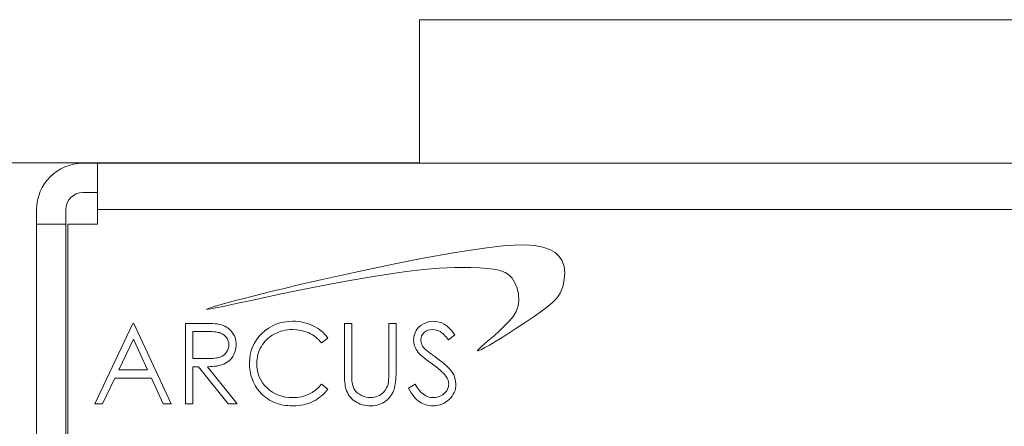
# Model space of a CAD drawing. Header units: inches. Extents: x 0.2 to 16.3, y 0.2 to 11.5.
# Tile 41 of 71: x 7 to 8.7, y 4.1 to 4.8. Entities that reach past the tile are written whole.
import ezdxf

# ---------------------------------------------------------------- set-up
doc = ezdxf.new("R2010")
doc.units = ezdxf.units.IN
doc.header["$MEASUREMENT"] = 0

msp = doc.modelspace()

# ---------------------------------------------------------------- linework, layer by layer
at = {"color": 7, "linetype": 'Continuous', "lineweight": 15}
for p, q in [((7.6829, 4.789), (7.6829, 4.543)), ((8.9377, 4.789), (7.6829, 4.789)), ((7.6829, 4.5437), (6.5277, 4.5437)), ((7.1067, 4.543), (7.1317, 4.543)), ((7.1317, 4.543), (10.9237, 4.543)), ((7.1317, 4.464), (7.1317, 4.543)), ((7.1067, 4.493), (7.1317, 4.493)), ((7.0277, 4.464), (7.0277, 4.439)), ((7.0777, 4.464), (7.0777, 4.439)), ((7.1317, 4.439), (7.1317, 4.464)), ((7.1317, 4.464), (10.9237, 4.464)), ((7.0777, 4.439), (7.0277, 4.439)), ((7.0277, 4.439), (7.0277, 3.527)), ((7.0777, 4.439), (7.0777, 3.527)), ((7.0812, 3.423), (7.0812, 4.439)), ((7.0812, 4.439), (7.1317, 4.439)), ((7.8254, 4.4017), (7.7984, 4.3985)), ((7.8448, 4.403), (7.8254, 4.4017)), ((7.863, 4.4033), (7.8448, 4.403)), ((7.8796, 4.4022), (7.863, 4.4033)), ((7.8944, 4.3995), (7.8796, 4.4022)), ((7.9071, 4.395), (7.8944, 4.3995)), ((7.7414, 4.3896), (7.6895, 4.3803)), ((7.7702, 4.3943), (7.7414, 4.3896)), ((7.7984, 4.3985), (7.7702, 4.3943)), ((7.9155, 4.3901), (7.9071, 4.395)), ((7.9223, 4.3837), (7.9155, 4.3901)), ((7.9273, 4.3759), (7.9223, 4.3837)), ((7.6377, 4.3702), (7.5869, 4.3597)), ((7.6895, 4.3803), (7.6377, 4.3702)), ((7.9305, 4.3665), (7.9273, 4.3759)), ((7.9317, 4.3554), (7.9305, 4.3665)), ((7.5499, 4.3517), (7.5144, 4.3437)), ((7.5869, 4.3597), (7.5499, 4.3517)), ((7.5973, 4.3481), (7.6299, 4.3533)), ((7.6299, 4.3533), (7.6609, 4.3577)), ((7.6609, 4.3577), (7.6899, 4.3611)), ((7.6899, 4.3611), (7.7169, 4.3633)), ((7.7169, 4.3633), (7.7431, 4.3645)), ((7.7431, 4.3645), (7.757, 4.3646)), ((7.757, 4.3646), (7.771, 4.3645)), ((7.771, 4.3645), (7.7855, 4.364)), ((7.7855, 4.364), (7.8001, 4.363)), ((7.8001, 4.363), (7.8141, 4.3611)), ((7.8141, 4.3611), (7.8222, 4.359)), ((7.8222, 4.359), (7.8295, 4.3561)), ((7.8295, 4.3561), (7.8361, 4.3519)), ((7.8361, 4.3519), (7.8417, 4.3462)), ((7.9309, 4.3433), (7.9317, 4.3554)), ((7.4806, 4.3359), (7.4491, 4.3283)), ((7.5144, 4.3437), (7.4806, 4.3359)), ((7.4978, 4.3297), (7.5303, 4.3361)), ((7.5303, 4.3361), (7.5639, 4.3423)), ((7.5639, 4.3423), (7.5973, 4.3481)), ((7.8417, 4.3462), (7.8464, 4.3386)), ((7.8464, 4.3386), (7.8501, 4.3292)), ((7.9281, 4.3313), (7.9309, 4.3433)), ((7.4047, 4.3173), (7.3853, 4.3123)), ((7.426, 4.3227), (7.4047, 4.3173)), ((7.4082, 4.3111), (7.4361, 4.3171)), ((7.4491, 4.3283), (7.426, 4.3227)), ((7.4361, 4.3171), (7.4662, 4.3233)), ((7.4662, 4.3233), (7.4978, 4.3297)), ((7.8501, 4.3292), (7.8525, 4.3188)), ((7.8525, 4.3188), (7.8533, 4.3085)), ((7.918, 4.3123), (7.9236, 4.3204)), ((7.9236, 4.3204), (7.9281, 4.3313)), ((7.3414, 4.3005), (7.3317, 4.2976)), ((7.3536, 4.3039), (7.3414, 4.3005)), ((7.3441, 4.2974), (7.3566, 4.3001)), ((7.3681, 4.3078), (7.3536, 4.3039)), ((7.3566, 4.3001), (7.3719, 4.3033)), ((7.3853, 4.3123), (7.3681, 4.3078)), ((7.3719, 4.3033), (7.3892, 4.307)), ((7.3892, 4.307), (7.4082, 4.3111)), ((7.852, 4.2981), (7.8487, 4.289)), ((7.8533, 4.3085), (7.852, 4.2981)), ((7.8933, 4.2907), (7.9029, 4.298)), ((7.9029, 4.298), (7.9112, 4.305)), ((7.9112, 4.305), (7.918, 4.3123)), ((7.3191, 4.2932), (7.3189, 4.2931)), ((7.3189, 4.2931), (7.3189, 4.293)), ((7.3189, 4.293), (7.319, 4.293)), ((7.319, 4.293), (7.3193, 4.2929)), ((7.3195, 4.2935), (7.3191, 4.2932)), ((7.3193, 4.2929), (7.3198, 4.2929)), ((7.3208, 4.294), (7.3195, 4.2935)), ((7.3198, 4.2929), (7.3212, 4.293)), ((7.3229, 4.2948), (7.3208, 4.294)), ((7.3212, 4.293), (7.3262, 4.2938)), ((7.3267, 4.2961), (7.3229, 4.2948)), ((7.3262, 4.2938), (7.3339, 4.2953)), ((7.3317, 4.2976), (7.3267, 4.2961)), ((7.3339, 4.2953), (7.3441, 4.2974)), ((7.8487, 4.289), (7.8434, 4.2806)), ((7.8793, 4.2808), (7.8933, 4.2907)), ((7.1924, 4.2689), (7.1271, 4.1311)), ((7.1942, 4.2689), (7.1924, 4.2689)), ((7.2578, 4.1311), (7.1942, 4.2689)), ((7.3101, 4.2689), (7.2825, 4.2689)), ((7.2825, 4.2689), (7.2825, 4.1311)), ((7.3156, 4.2689), (7.3101, 4.2689)), ((7.3207, 4.2688), (7.3156, 4.2689)), ((7.3253, 4.2687), (7.3207, 4.2688)), ((7.3294, 4.2685), (7.3253, 4.2687)), ((7.3331, 4.2682), (7.3294, 4.2685)), ((7.3363, 4.2679), (7.3331, 4.2682)), ((7.3391, 4.2675), (7.3363, 4.2679)), ((7.3413, 4.2671), (7.3391, 4.2675)), ((7.3443, 4.2663), (7.3413, 4.2671)), ((7.3472, 4.2652), (7.3443, 4.2663)), ((7.3499, 4.264), (7.3472, 4.2652)), ((7.4306, 4.2644), (7.4244, 4.2609)), ((7.437, 4.2673), (7.4306, 4.2644)), ((7.4438, 4.2696), (7.437, 4.2673)), ((7.4509, 4.2712), (7.4438, 4.2696)), ((7.4584, 4.2721), (7.4509, 4.2712)), ((7.4662, 4.2725), (7.4584, 4.2721)), ((7.4709, 4.2724), (7.4662, 4.2725)), ((7.4756, 4.272), (7.4709, 4.2724)), ((7.4801, 4.2714), (7.4756, 4.272)), ((7.4845, 4.2706), (7.4801, 4.2714)), ((7.4887, 4.2695), (7.4845, 4.2706)), ((7.4929, 4.2682), (7.4887, 4.2695)), ((7.497, 4.2666), (7.4929, 4.2682)), ((7.5009, 4.2649), (7.497, 4.2666)), ((7.5047, 4.2629), (7.5009, 4.2649)), ((7.5669, 4.2689), (7.5546, 4.2689)), ((7.5546, 4.2689), (7.5546, 4.1857)), ((7.5669, 4.1829), (7.5669, 4.2689)), ((7.6429, 4.2689), (7.6305, 4.2689)), ((7.6305, 4.2689), (7.6305, 4.1864)), ((7.6429, 4.1857), (7.6429, 4.2689)), ((7.6859, 4.2659), (7.6826, 4.2632)), ((7.6896, 4.2682), (7.6859, 4.2659)), ((7.6937, 4.2701), (7.6896, 4.2682)), ((7.6979, 4.2714), (7.6937, 4.2701)), ((7.7023, 4.2722), (7.6979, 4.2714)), ((7.7069, 4.2725), (7.7023, 4.2722)), ((7.7118, 4.2722), (7.7069, 4.2725)), ((7.7165, 4.2712), (7.7118, 4.2722)), ((7.721, 4.2697), (7.7165, 4.2712)), ((7.7254, 4.2675), (7.721, 4.2697)), ((7.7276, 4.2661), (7.7254, 4.2675)), ((7.7298, 4.2645), (7.7276, 4.2661)), ((7.732, 4.2626), (7.7298, 4.2645)), ((7.8364, 4.2724), (7.8282, 4.2639)), ((7.8434, 4.2806), (7.8364, 4.2724)), ((7.8481, 4.2599), (7.864, 4.2704)), ((7.864, 4.2704), (7.8793, 4.2808)), ((7.2949, 4.2548), (7.2949, 4.2089)), ((7.3207, 4.2548), (7.2949, 4.2548)), ((7.3243, 4.2548), (7.3207, 4.2548)), ((7.3277, 4.2547), (7.3243, 4.2548)), ((7.3308, 4.2545), (7.3277, 4.2547)), ((7.3336, 4.2542), (7.3308, 4.2545)), ((7.3362, 4.2539), (7.3336, 4.2542)), ((7.3385, 4.2535), (7.3362, 4.2539)), ((7.3405, 4.253), (7.3385, 4.2535)), ((7.3423, 4.2524), (7.3405, 4.253)), ((7.3453, 4.251), (7.3423, 4.2524)), ((7.3481, 4.2492), (7.3453, 4.251)), ((7.3506, 4.2471), (7.3481, 4.2492)), ((7.3525, 4.2626), (7.3499, 4.264)), ((7.3549, 4.261), (7.3525, 4.2626)), ((7.3572, 4.2592), (7.3549, 4.261)), ((7.3594, 4.2572), (7.3572, 4.2592)), ((7.3614, 4.2549), (7.3594, 4.2572)), ((7.3632, 4.2525), (7.3614, 4.2549)), ((7.3648, 4.25), (7.3632, 4.2525)), ((7.3661, 4.2474), (7.3648, 4.25)), ((7.3672, 4.2446), (7.3661, 4.2474)), ((7.4132, 4.2518), (7.4082, 4.2465)), ((7.4187, 4.2567), (7.4132, 4.2518)), ((7.4244, 4.2609), (7.4187, 4.2567)), ((7.4277, 4.2463), (7.4309, 4.2485)), ((7.4309, 4.2485), (7.4344, 4.2505)), ((7.4344, 4.2505), (7.438, 4.2524)), ((7.438, 4.2524), (7.4417, 4.254)), ((7.4417, 4.254), (7.4454, 4.2553)), ((7.4454, 4.2553), (7.4493, 4.2564)), ((7.4493, 4.2564), (7.4532, 4.2572)), ((7.4532, 4.2572), (7.4572, 4.2578)), ((7.4572, 4.2578), (7.4613, 4.2582)), ((7.4613, 4.2582), (7.4654, 4.2583)), ((7.4654, 4.2583), (7.4729, 4.258)), ((7.4729, 4.258), (7.4801, 4.2569)), ((7.4801, 4.2569), (7.487, 4.2551)), ((7.487, 4.2551), (7.4936, 4.2525)), ((7.4936, 4.2525), (7.4967, 4.2509)), ((7.4967, 4.2509), (7.4997, 4.2492)), ((7.4997, 4.2492), (7.5026, 4.2474)), ((7.5026, 4.2474), (7.5054, 4.2453)), ((7.5083, 4.2607), (7.5047, 4.2629)), ((7.5117, 4.2583), (7.5083, 4.2607)), ((7.515, 4.2558), (7.5117, 4.2583)), ((7.5181, 4.253), (7.515, 4.2558)), ((7.521, 4.2501), (7.5181, 4.253)), ((7.5237, 4.247), (7.521, 4.2501)), ((7.674, 4.2489), (7.6732, 4.2447)), ((7.6754, 4.2528), (7.674, 4.2489)), ((7.6773, 4.2566), (7.6754, 4.2528)), ((7.6797, 4.2601), (7.6773, 4.2566)), ((7.6826, 4.2632), (7.6797, 4.2601)), ((7.6857, 4.2444), (7.6867, 4.2477)), ((7.6867, 4.2477), (7.6885, 4.2506)), ((7.6885, 4.2506), (7.691, 4.2533)), ((7.691, 4.2533), (7.694, 4.2555)), ((7.694, 4.2555), (7.6974, 4.2571)), ((7.6974, 4.2571), (7.7013, 4.258)), ((7.7013, 4.258), (7.7055, 4.2583)), ((7.7055, 4.2583), (7.7089, 4.2581)), ((7.7089, 4.2581), (7.7122, 4.2575)), ((7.7122, 4.2575), (7.7153, 4.2564)), ((7.7153, 4.2564), (7.7183, 4.2549)), ((7.7183, 4.2549), (7.7198, 4.2539)), ((7.7198, 4.2539), (7.7214, 4.2527)), ((7.7214, 4.2527), (7.723, 4.2513)), ((7.723, 4.2513), (7.7247, 4.2496)), ((7.7247, 4.2496), (7.7265, 4.2477)), ((7.7265, 4.2477), (7.7284, 4.2456)), ((7.7343, 4.2604), (7.732, 4.2626)), ((7.7324, 4.2407), (7.7436, 4.2491)), ((7.7365, 4.258), (7.7343, 4.2604)), ((7.7389, 4.2553), (7.7365, 4.258)), ((7.7412, 4.2524), (7.7389, 4.2553)), ((7.7436, 4.2491), (7.7412, 4.2524)), ((7.8106, 4.2477), (7.8023, 4.2406)), ((7.8192, 4.2555), (7.8106, 4.2477)), ((7.8282, 4.2639), (7.8192, 4.2555)), ((7.8217, 4.2431), (7.8324, 4.2498)), ((7.8324, 4.2498), (7.8481, 4.2599)), ((7.1932, 4.2421), (7.1682, 4.1894)), ((7.2175, 4.1894), (7.1932, 4.2421)), ((7.3527, 4.2445), (7.3506, 4.2471)), ((7.3545, 4.2416), (7.3527, 4.2445)), ((7.3557, 4.2386), (7.3545, 4.2416)), ((7.3565, 4.2354), (7.3557, 4.2386)), ((7.3567, 4.2321), (7.3565, 4.2354)), ((7.3565, 4.2287), (7.3567, 4.2321)), ((7.368, 4.2416), (7.3672, 4.2446)), ((7.3686, 4.2386), (7.368, 4.2416)), ((7.369, 4.2354), (7.3686, 4.2386)), ((7.3688, 4.2266), (7.3691, 4.2321)), ((7.3691, 4.2321), (7.369, 4.2354)), ((7.4003, 4.2349), (7.3974, 4.2287)), ((7.404, 4.2409), (7.4003, 4.2349)), ((7.4082, 4.2465), (7.404, 4.2409)), ((7.4123, 4.2295), (7.4143, 4.2327)), ((7.4143, 4.2327), (7.4166, 4.2358)), ((7.4166, 4.2358), (7.419, 4.2387)), ((7.419, 4.2387), (7.4217, 4.2414)), ((7.4217, 4.2414), (7.4246, 4.2439)), ((7.4246, 4.2439), (7.4277, 4.2463)), ((7.5054, 4.2453), (7.5081, 4.2431)), ((7.5081, 4.2431), (7.5107, 4.2407)), ((7.5107, 4.2407), (7.5131, 4.2381)), ((7.5131, 4.2381), (7.5155, 4.2354)), ((7.5155, 4.2354), (7.5263, 4.2437)), ((7.5263, 4.2437), (7.5237, 4.247)), ((7.6732, 4.2447), (7.6729, 4.2403)), ((7.6729, 4.2403), (7.6731, 4.2375)), ((7.6731, 4.2375), (7.6734, 4.2348)), ((7.6734, 4.2348), (7.674, 4.2321)), ((7.674, 4.2321), (7.6749, 4.2294)), ((7.6853, 4.2409), (7.6857, 4.2444)), ((7.6854, 4.2387), (7.6853, 4.2409)), ((7.6858, 4.2365), (7.6854, 4.2387)), ((7.6864, 4.2344), (7.6858, 4.2365)), ((7.6872, 4.2322), (7.6864, 4.2344)), ((7.6884, 4.2301), (7.6872, 4.2322)), ((7.7284, 4.2456), (7.7304, 4.2433)), ((7.7304, 4.2433), (7.7324, 4.2407)), ((7.7948, 4.2342), (7.7886, 4.2289)), ((7.8023, 4.2406), (7.7948, 4.2342)), ((7.795, 4.2274), (7.8027, 4.2318)), ((7.8027, 4.2318), (7.8117, 4.2371)), ((7.8117, 4.2371), (7.8217, 4.2431)), ((7.3451, 4.2127), (7.3481, 4.2146)), ((7.3481, 4.2146), (7.3506, 4.2169)), ((7.3506, 4.2169), (7.3528, 4.2195)), ((7.3528, 4.2195), (7.3545, 4.2224)), ((7.3545, 4.2224), (7.3557, 4.2255)), ((7.3557, 4.2255), (7.3565, 4.2287)), ((7.3636, 4.2122), (7.366, 4.2167)), ((7.366, 4.2167), (7.3677, 4.2215)), ((7.3677, 4.2215), (7.3688, 4.2266)), ((7.3934, 4.2154), (7.3924, 4.2083)), ((7.395, 4.2222), (7.3934, 4.2154)), ((7.3974, 4.2287), (7.395, 4.2222)), ((7.4055, 4.2118), (7.4064, 4.2155)), ((7.4064, 4.2155), (7.4075, 4.2192)), ((7.4075, 4.2192), (7.4088, 4.2227)), ((7.4088, 4.2227), (7.4104, 4.2262)), ((7.4104, 4.2262), (7.4123, 4.2295)), ((7.6749, 4.2294), (7.676, 4.2268)), ((7.676, 4.2268), (7.6773, 4.2243)), ((7.6773, 4.2243), (7.6789, 4.2218)), ((7.6789, 4.2218), (7.6806, 4.2193)), ((7.6806, 4.2193), (7.682, 4.2178)), ((7.682, 4.2178), (7.6837, 4.216)), ((7.6837, 4.216), (7.6859, 4.214)), ((7.6859, 4.214), (7.6885, 4.2118)), ((7.69, 4.2278), (7.6884, 4.2301)), ((7.692, 4.2255), (7.69, 4.2278)), ((7.6944, 4.2231), (7.692, 4.2255)), ((7.6953, 4.2223), (7.6944, 4.2231)), ((7.6966, 4.2212), (7.6953, 4.2223)), ((7.6983, 4.2199), (7.6966, 4.2212)), ((7.7004, 4.2183), (7.6983, 4.2199)), ((7.7029, 4.2165), (7.7004, 4.2183)), ((7.7059, 4.2144), (7.7029, 4.2165)), ((7.7092, 4.212), (7.7059, 4.2144)), ((7.7823, 4.2225), (7.7821, 4.2221)), ((7.7821, 4.2221), (7.7821, 4.2219)), ((7.7821, 4.2219), (7.7822, 4.2218)), ((7.7822, 4.2218), (7.7827, 4.2217)), ((7.7843, 4.2249), (7.7823, 4.2225)), ((7.7827, 4.2217), (7.7833, 4.2218)), ((7.7833, 4.2218), (7.7848, 4.2224)), ((7.7886, 4.2289), (7.7843, 4.2249)), ((7.7848, 4.2224), (7.7889, 4.2242)), ((7.7889, 4.2242), (7.795, 4.2274)), ((7.2949, 4.2089), (7.3201, 4.2087)), ((7.3201, 4.2087), (7.3237, 4.2087)), ((7.3237, 4.2087), (7.327, 4.2088)), ((7.327, 4.2088), (7.33, 4.209)), ((7.33, 4.209), (7.3329, 4.2093)), ((7.3329, 4.2093), (7.3355, 4.2097)), ((7.3355, 4.2097), (7.3378, 4.2101)), ((7.3378, 4.2101), (7.3399, 4.2106)), ((7.3395, 4.1965), (7.3426, 4.1973)), ((7.3399, 4.2106), (7.3418, 4.2112)), ((7.3418, 4.2112), (7.3451, 4.2127)), ((7.3426, 4.1973), (7.3455, 4.1982)), ((7.3455, 4.1982), (7.3481, 4.1992)), ((7.3481, 4.1992), (7.3529, 4.2017)), ((7.3529, 4.2017), (7.3571, 4.2047)), ((7.3571, 4.2047), (7.3606, 4.2082)), ((7.3606, 4.2082), (7.3636, 4.2122)), ((7.3924, 4.2083), (7.3921, 4.2008)), ((7.3921, 4.2008), (7.3923, 4.1938)), ((7.4044, 4.1999), (7.4045, 4.204)), ((7.4047, 4.1938), (7.4044, 4.1999)), ((7.4045, 4.204), (7.4049, 4.2079)), ((7.4049, 4.2079), (7.4055, 4.2118)), ((7.6885, 4.2118), (7.6915, 4.2093)), ((7.6915, 4.2093), (7.695, 4.2066)), ((7.695, 4.2066), (7.6989, 4.2037)), ((7.6989, 4.2037), (7.7032, 4.2006)), ((7.7032, 4.2006), (7.7076, 4.1974)), ((7.7076, 4.1974), (7.7116, 4.1944)), ((7.7129, 4.2094), (7.7092, 4.212)), ((7.7174, 4.2061), (7.7129, 4.2094)), ((7.7215, 4.2029), (7.7174, 4.2061)), ((7.7252, 4.1998), (7.7215, 4.2029)), ((7.7286, 4.1968), (7.7252, 4.1998)), ((7.7316, 4.1939), (7.7286, 4.1968)), ((7.1682, 4.1894), (7.2175, 4.1894)), ((7.2949, 4.1311), (7.2949, 4.1947)), ((7.2949, 4.1947), (7.3049, 4.1947)), ((7.3049, 4.1947), (7.3556, 4.1311)), ((7.3202, 4.1947), (7.3246, 4.1948)), ((7.3709, 4.1311), (7.3202, 4.1947)), ((7.3246, 4.1948), (7.3286, 4.195)), ((7.3286, 4.195), (7.3325, 4.1954)), ((7.3325, 4.1954), (7.3361, 4.1959)), ((7.3361, 4.1959), (7.3395, 4.1965)), ((7.3923, 4.1938), (7.3932, 4.187)), ((7.3932, 4.187), (7.3945, 4.1804)), ((7.3945, 4.1804), (7.3964, 4.1742)), ((7.4055, 4.188), (7.4047, 4.1938)), ((7.4069, 4.1824), (7.4055, 4.188)), ((7.4088, 4.1771), (7.4069, 4.1824)), ((7.5546, 4.1857), (7.5546, 4.1807)), ((7.5546, 4.1807), (7.5547, 4.176)), ((7.567, 4.1797), (7.5669, 4.1829)), ((7.6305, 4.1864), (7.6305, 4.1825)), ((7.6305, 4.1825), (7.6305, 4.179)), ((7.6427, 4.1769), (7.6429, 4.1812)), ((7.6429, 4.1812), (7.6429, 4.1857)), ((7.7116, 4.1944), (7.7152, 4.1915)), ((7.7152, 4.1915), (7.7185, 4.1887)), ((7.7185, 4.1887), (7.7214, 4.186)), ((7.7214, 4.186), (7.724, 4.1834)), ((7.724, 4.1834), (7.7262, 4.181)), ((7.7262, 4.181), (7.7281, 4.1786)), ((7.7343, 4.1911), (7.7316, 4.1939)), ((7.7365, 4.1884), (7.7343, 4.1911)), ((7.7384, 4.1857), (7.7365, 4.1884)), ((7.7415, 4.1805), (7.7384, 4.1857)), ((7.7436, 4.1753), (7.7415, 4.1805)), ((7.1406, 4.1311), (7.1615, 4.1753)), ((7.1615, 4.1753), (7.224, 4.1753)), ((7.224, 4.1753), (7.2443, 4.1311)), ((7.3964, 4.1742), (7.3989, 4.1682)), ((7.3989, 4.1682), (7.4019, 4.1624)), ((7.4113, 4.172), (7.4088, 4.1771)), ((7.4143, 4.1672), (7.4113, 4.172)), ((7.4179, 4.1627), (7.4143, 4.1672)), ((7.5155, 4.1647), (7.5104, 4.1593)), ((7.5263, 4.1565), (7.5155, 4.1647)), ((7.5547, 4.176), (7.5549, 4.1718)), ((7.5549, 4.1718), (7.5552, 4.168)), ((7.5552, 4.168), (7.5555, 4.1645)), ((7.5555, 4.1645), (7.556, 4.1615)), ((7.567, 4.1769), (7.567, 4.1797)), ((7.5671, 4.1745), (7.567, 4.1769)), ((7.5672, 4.1723), (7.5671, 4.1745)), ((7.5673, 4.1706), (7.5672, 4.1723)), ((7.5674, 4.1691), (7.5673, 4.1706)), ((7.5675, 4.1681), (7.5674, 4.1691)), ((7.5682, 4.1642), (7.5675, 4.1681)), ((7.5692, 4.1606), (7.5682, 4.1642)), ((7.6291, 4.165), (7.628, 4.1615)), ((7.6295, 4.1664), (7.6291, 4.165)), ((7.6297, 4.1683), (7.6295, 4.1664)), ((7.63, 4.1705), (7.6297, 4.1683)), ((7.6302, 4.1729), (7.63, 4.1705)), ((7.6304, 4.1758), (7.6302, 4.1729)), ((7.6305, 4.179), (7.6304, 4.1758)), ((7.641, 4.162), (7.6415, 4.1654)), ((7.6415, 4.1654), (7.642, 4.169)), ((7.642, 4.169), (7.6424, 4.1729)), ((7.6424, 4.1729), (7.6427, 4.1769)), ((7.6758, 4.1647), (7.6641, 4.1577)), ((7.6791, 4.1593), (7.6758, 4.1647)), ((7.7281, 4.1786), (7.7302, 4.1753)), ((7.7302, 4.1753), (7.7318, 4.1719)), ((7.7318, 4.1719), (7.7327, 4.1685)), ((7.7327, 4.1685), (7.733, 4.1651)), ((7.733, 4.1651), (7.7328, 4.1621)), ((7.7449, 4.1701), (7.7436, 4.1753)), ((7.7454, 4.1649), (7.7449, 4.1701)), ((7.7452, 4.1612), (7.7454, 4.1649)), ((7.4019, 4.1624), (7.4054, 4.1569)), ((7.4054, 4.1569), (7.4095, 4.1517)), ((7.4095, 4.1517), (7.4122, 4.1488)), ((7.4122, 4.1488), (7.415, 4.1461)), ((7.422, 4.1584), (7.4179, 4.1627)), ((7.4265, 4.1545), (7.422, 4.1584)), ((7.4313, 4.1511), (7.4265, 4.1545)), ((7.4364, 4.1483), (7.4313, 4.1511)), ((7.4418, 4.1459), (7.4364, 4.1483)), ((7.4933, 4.1475), (7.487, 4.145)), ((7.4993, 4.1507), (7.4933, 4.1475)), ((7.505, 4.1547), (7.4993, 4.1507)), ((7.5104, 4.1593), (7.505, 4.1547)), ((7.5148, 4.1443), (7.5179, 4.147)), ((7.5179, 4.147), (7.5209, 4.15)), ((7.5209, 4.15), (7.5237, 4.1532)), ((7.5237, 4.1532), (7.5263, 4.1565)), ((7.556, 4.1615), (7.5565, 4.1589)), ((7.5565, 4.1589), (7.557, 4.1567)), ((7.557, 4.1567), (7.5581, 4.1535)), ((7.5581, 4.1535), (7.5595, 4.1504)), ((7.5595, 4.1504), (7.561, 4.1475)), ((7.561, 4.1475), (7.5628, 4.1448)), ((7.5706, 4.1574), (7.5692, 4.1606)), ((7.5723, 4.1545), (7.5706, 4.1574)), ((7.5744, 4.1519), (7.5723, 4.1545)), ((7.577, 4.1495), (7.5744, 4.1519)), ((7.5802, 4.1474), (7.577, 4.1495)), ((7.5838, 4.1454), (7.5802, 4.1474)), ((7.6155, 4.1462), (7.6125, 4.1446)), ((7.6182, 4.1481), (7.6155, 4.1462)), ((7.6207, 4.1502), (7.6182, 4.1481)), ((7.623, 4.1526), (7.6207, 4.1502)), ((7.6249, 4.1553), (7.623, 4.1526)), ((7.6266, 4.1583), (7.6249, 4.1553)), ((7.628, 4.1615), (7.6266, 4.1583)), ((7.6342, 4.1452), (7.6358, 4.1477)), ((7.6358, 4.1477), (7.6372, 4.1504)), ((7.6372, 4.1504), (7.6384, 4.1531)), ((7.6384, 4.1531), (7.6394, 4.1558)), ((7.6394, 4.1558), (7.6402, 4.1588)), ((7.6402, 4.1588), (7.641, 4.162)), ((7.6641, 4.1577), (7.6663, 4.1538)), ((7.6663, 4.1538), (7.6686, 4.1502)), ((7.6686, 4.1502), (7.6708, 4.1469)), ((7.6708, 4.1469), (7.6732, 4.1438)), ((7.6825, 4.1547), (7.6791, 4.1593)), ((7.6861, 4.1507), (7.6825, 4.1547)), ((7.6899, 4.1475), (7.6861, 4.1507)), ((7.6937, 4.145), (7.6899, 4.1475)), ((7.7229, 4.1467), (7.7198, 4.1449)), ((7.7255, 4.1487), (7.7229, 4.1467)), ((7.7278, 4.151), (7.7255, 4.1487)), ((7.7296, 4.1536), (7.7278, 4.151)), ((7.7311, 4.1563), (7.7296, 4.1536)), ((7.7322, 4.1592), (7.7311, 4.1563)), ((7.7328, 4.1621), (7.7322, 4.1592)), ((7.7389, 4.1445), (7.7409, 4.1476)), ((7.7409, 4.1476), (7.7425, 4.1508)), ((7.7425, 4.1508), (7.7438, 4.1542)), ((7.7438, 4.1542), (7.7447, 4.1576)), ((7.7447, 4.1576), (7.7452, 4.1612)), ((7.1271, 4.1311), (7.1406, 4.1311)), ((7.2443, 4.1311), (7.2578, 4.1311)), ((7.2825, 4.1311), (7.2949, 4.1311)), ((7.3556, 4.1311), (7.3709, 4.1311)), ((7.415, 4.1461), (7.4179, 4.1435)), ((7.4179, 4.1435), (7.4209, 4.1412)), ((7.4209, 4.1412), (7.424, 4.139)), ((7.424, 4.139), (7.4273, 4.137)), ((7.4273, 4.137), (7.4306, 4.1352)), ((7.4306, 4.1352), (7.4341, 4.1336)), ((7.4341, 4.1336), (7.4378, 4.1322)), ((7.4378, 4.1322), (7.4415, 4.131)), ((7.4415, 4.131), (7.4453, 4.13)), ((7.4475, 4.1441), (7.4418, 4.1459)), ((7.4453, 4.13), (7.4493, 4.1291)), ((7.4535, 4.1428), (7.4475, 4.1441)), ((7.4597, 4.142), (7.4535, 4.1428)), ((7.4663, 4.1417), (7.4597, 4.142)), ((7.4735, 4.1421), (7.4663, 4.1417)), ((7.4804, 4.1432), (7.4735, 4.1421)), ((7.4801, 4.1287), (7.4844, 4.1295)), ((7.487, 4.145), (7.4804, 4.1432)), ((7.4844, 4.1295), (7.4887, 4.1306)), ((7.4887, 4.1306), (7.4928, 4.1319)), ((7.4928, 4.1319), (7.4968, 4.1334)), ((7.4968, 4.1334), (7.5007, 4.1351)), ((7.5007, 4.1351), (7.5044, 4.1371)), ((7.5044, 4.1371), (7.508, 4.1393)), ((7.508, 4.1393), (7.5115, 4.1417)), ((7.5115, 4.1417), (7.5148, 4.1443)), ((7.5628, 4.1448), (7.5649, 4.1423)), ((7.5649, 4.1423), (7.5672, 4.1399)), ((7.5672, 4.1399), (7.5697, 4.1376)), ((7.5697, 4.1376), (7.5724, 4.1356)), ((7.5724, 4.1356), (7.5754, 4.1337)), ((7.5754, 4.1337), (7.5785, 4.1321)), ((7.5785, 4.1321), (7.5817, 4.1307)), ((7.5817, 4.1307), (7.5851, 4.1296)), ((7.5877, 4.1438), (7.5838, 4.1454)), ((7.5851, 4.1296), (7.5886, 4.1287)), ((7.5916, 4.1427), (7.5877, 4.1438)), ((7.5955, 4.142), (7.5916, 4.1427)), ((7.5994, 4.1417), (7.5955, 4.142)), ((7.6028, 4.1419), (7.5994, 4.1417)), ((7.6061, 4.1425), (7.6028, 4.1419)), ((7.6093, 4.1434), (7.6061, 4.1425)), ((7.6125, 4.1446), (7.6093, 4.1434)), ((7.6106, 4.1288), (7.6139, 4.1297)), ((7.6139, 4.1297), (7.617, 4.1309)), ((7.617, 4.1309), (7.6199, 4.1324)), ((7.6199, 4.1324), (7.6228, 4.1341)), ((7.6228, 4.1341), (7.6254, 4.136)), ((7.6254, 4.136), (7.628, 4.1382)), ((7.628, 4.1382), (7.6302, 4.1404)), ((7.6302, 4.1404), (7.6323, 4.1428)), ((7.6323, 4.1428), (7.6342, 4.1452)), ((7.6732, 4.1438), (7.6756, 4.1411)), ((7.6756, 4.1411), (7.6781, 4.1386)), ((7.6781, 4.1386), (7.6805, 4.1364)), ((7.6805, 4.1364), (7.6831, 4.1345)), ((7.6831, 4.1345), (7.6857, 4.1329)), ((7.6857, 4.1329), (7.6884, 4.1315)), ((7.6884, 4.1315), (7.6911, 4.1303)), ((7.6911, 4.1303), (7.6939, 4.1294)), ((7.6977, 4.1432), (7.6937, 4.145)), ((7.6939, 4.1294), (7.6968, 4.1286)), ((7.7018, 4.1421), (7.6977, 4.1432)), ((7.706, 4.1417), (7.7018, 4.1421)), ((7.7096, 4.1419), (7.706, 4.1417)), ((7.7131, 4.1425), (7.7096, 4.1419)), ((7.7165, 4.1435), (7.7131, 4.1425)), ((7.7198, 4.1449), (7.7165, 4.1435)), ((7.7176, 4.1292), (7.7212, 4.1304)), ((7.7212, 4.1304), (7.7246, 4.1319)), ((7.7246, 4.1319), (7.7278, 4.1338)), ((7.7278, 4.1338), (7.7309, 4.1361)), ((7.7309, 4.1361), (7.7339, 4.1387)), ((7.7339, 4.1387), (7.7366, 4.1416)), ((7.7366, 4.1416), (7.7389, 4.1445)), ((7.4493, 4.1291), (7.4534, 4.1285)), ((7.4534, 4.1285), (7.4576, 4.128)), ((7.4576, 4.128), (7.4619, 4.1277)), ((7.4619, 4.1277), (7.4664, 4.1276)), ((7.4664, 4.1276), (7.4711, 4.1277)), ((7.4711, 4.1277), (7.4756, 4.1281)), ((7.4756, 4.1281), (7.4801, 4.1287)), ((7.5886, 4.1287), (7.5923, 4.1281)), ((7.5923, 4.1281), (7.5961, 4.1277)), ((7.5961, 4.1277), (7.6001, 4.1276)), ((7.6001, 4.1276), (7.6037, 4.1277)), ((7.6037, 4.1277), (7.6073, 4.1281)), ((7.6073, 4.1281), (7.6106, 4.1288)), ((7.6968, 4.1286), (7.6998, 4.1281)), ((7.6998, 4.1281), (7.7029, 4.1277)), ((7.7029, 4.1277), (7.706, 4.1276)), ((7.706, 4.1276), (7.71, 4.1278)), ((7.71, 4.1278), (7.7139, 4.1283)), ((7.7139, 4.1283), (7.7176, 4.1292))]:
    msp.add_line(p, q, dxfattribs=at)
for radius in [0.079, 0.029]:
    msp.add_arc((7.1067, 4.464), radius, 90, 180, dxfattribs=at)
for points in [[(7.3552, 4.5432), (7.3552, 4.543)], [(7.3627, 4.5432), (7.3627, 4.543)], [(7.4049, 4.5432), (7.4049, 4.543)], [(7.4123, 4.5432), (7.4123, 4.543)]]:
    msp.add_open_spline(points, degree=1, dxfattribs=at)

doc.saveas('drawing.dxf')
